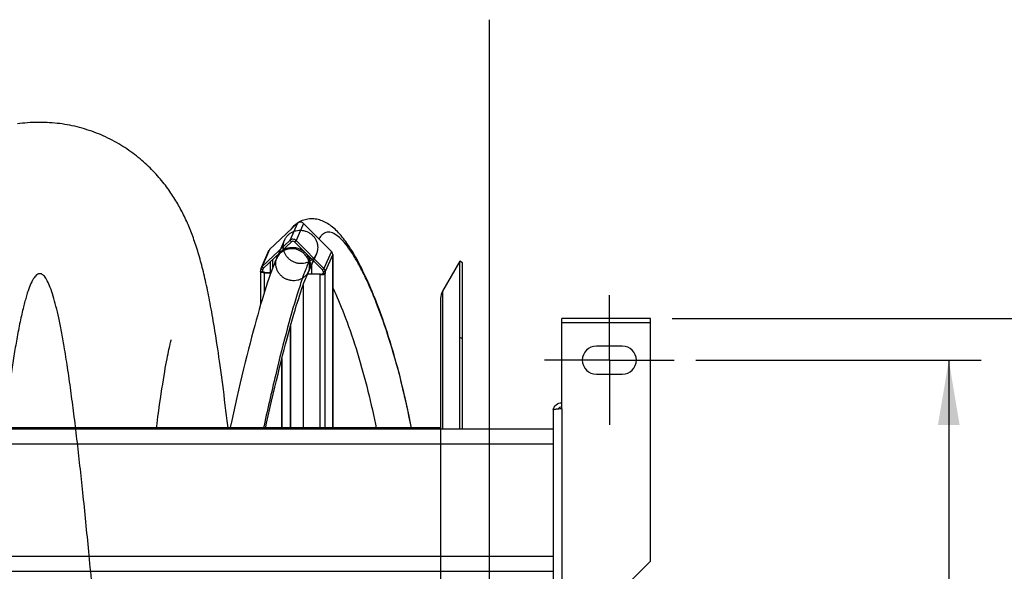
# Model space of a CAD drawing. Extents: x 0 to 594, y 0 to 420.
# Tile 7 of 14: x 372 to 417, y 164 to 190. Entities that reach past the tile are written whole.
import ezdxf

# ---------------------------------------------------------------- set-up
doc = ezdxf.new("R2010")
doc.units = 0
doc.header["$LTSCALE"] = 32.67
doc.linetypes.add('CENTER', pattern=[0.6, 0.375, -0.075, 0.075, -0.075])
doc.layers.get('0').update_dxf_attribs({"linetype": 'CONTINUOUS'})
for name, color, linetype in [('110528_DXF_CONTINUOUS_LINE', 7, 'CONTINUOUS'), ('110528_DXF_DIMENSION', 7, 'CONTINUOUS'), ('110536_DXF_AXIS', 7, 'CONTINUOUS'), ('110536_DXF_CONTINUOUS_LINE', 7, 'CONTINUOUS'), ('110591_DXF_CONTINUOUS_LINE', 7, 'CONTINUOUS'), ('110660_DXF_CONTINUOUS_LINE', 7, 'CONTINUOUS'), ('110801_DXF_CONTINUOUS_LINE', 7, 'CONTINUOUS'), ('AG_HOSE_125_DXF_CONTINUOUS', 7, 'CONTINUOUS'), ('ASE_65_125-10_DXF_DIMENSIO', 7, 'CONTINUOUS'), ('GUIDE_125_DXF_CONTINUOUS_L', 7, 'CONTINUOUS')]:
    doc.layers.add(name, color=color, linetype=linetype)
doc.styles.get("Standard").update_dxf_attribs({"font": 'txt', "width": 0.7})
doc.dimstyles.new('DIMSTYLE_1', dxfattribs={"dimtxt": 3.5, "dimasz": 3, "dimexe": 1.5, "dimexo": 1, "dimgap": 0.875, "dimtad": 1, "dimdec": 0, "dimlfac": 10, "dimtxsty": 'STANDARD', "dimblk": '_ARROW_FILLED', "dimblk1": '_ARROW_FILLED', "dimblk2": '_ARROW_FILLED', "dimcen": 0.09, "dimazin": 3, "dimtp": 0.8, "dimtm": 0.8, "dimtfac": 1, "dimtdec": 0, "dimtofl": 0, "dimtmove": 0, "dimatfit": 3, "dimtolj": 1})
doc.dimstyles.new('DIMSTYLE_2', dxfattribs={"dimtxt": 3.5, "dimasz": 3, "dimexe": 1.5, "dimexo": 1, "dimgap": 0.875, "dimtad": 1, "dimdec": 3, "dimlfac": 10, "dimtxsty": 'STANDARD', "dimblk": '_ARROW_FILLED', "dimblk1": '_ARROW_FILLED', "dimblk2": '_ARROW_FILLED', "dimcen": 0.09, "dimazin": 3, "dimtp": 0.8, "dimtm": 0.8, "dimtfac": 1, "dimtdec": 3, "dimtofl": 0, "dimtmove": 0, "dimatfit": 3, "dimtolj": 1})

# ---------------------------------------------------------------- blocks, each defined once
blk = doc.blocks.new('_ARROW_FILLED')
at = {"color": 0, "linetype": 'BYBLOCK'}
blk.add_solid([(0, 0), (-1, 0.167), (-1, -0.167)], dxfattribs=at)
blk = doc.blocks.new('*D1')
at = {"layer": 'ASE_65_125-10_DXF_DIMENSIO', "color": 2, "linetype": 'CONTINUOUS'}
for p, q in [((401.909, 175.903), (426.209, 175.903)), ((424.709, 175.903), (424.709, 148.477)), ((424.709, 121.05), (424.709, 148.477)), ((401.909, 121.05), (426.209, 121.05))]:
    blk.add_line(p, q, dxfattribs=at)
at = {"layer": 'ASE_65_125-10_DXF_DIMENSIO', "color": 2, "linetype": 'CONTINUOUS', "xscale": 3, "yscale": 3, "zscale": 3}
for p, rotation in [((424.709, 175.903), 90), ((424.709, 121.05), 270)]:
    blk.add_blockref('_ARROW_FILLED', p, dxfattribs=dict(at, rotation=rotation))
at = {"layer": 'ASE_65_125-10_DXF_DIMENSIO', "color": 2, "linetype": 'CONTINUOUS', "insert": (420.334, 148.477), "char_height": 3.5, "width": 12, "attachment_point": 2, "rotation": 90}
blk.add_mtext('549', dxfattribs=at)
blk = doc.blocks.new('*D2')
at = {"layer": 'ASE_65_125-10_DXF_DIMENSIO', "color": 2, "linetype": 'CONTINUOUS'}
for p, q in [((403.009, 173.977), (416.209, 173.977)), ((414.709, 173.977), (414.709, 148.477)), ((414.709, 122.977), (414.709, 148.477)), ((403.009, 122.977), (416.209, 122.977))]:
    blk.add_line(p, q, dxfattribs=at)
at = {"layer": 'ASE_65_125-10_DXF_DIMENSIO', "color": 2, "linetype": 'CONTINUOUS', "xscale": 3, "yscale": 3, "zscale": 3}
for p, rotation in [((414.709, 173.977), 90), ((414.709, 122.977), 270)]:
    blk.add_blockref('_ARROW_FILLED', p, dxfattribs=dict(at, rotation=rotation))
at = {"layer": 'ASE_65_125-10_DXF_DIMENSIO', "color": 2, "linetype": 'CONTINUOUS', "insert": (410.334, 148.477), "char_height": 3.5, "width": 10.875, "attachment_point": 2, "rotation": 90}
blk.add_mtext('510', dxfattribs=at)

msp = doc.modelspace()

# ---------------------------------------------------------------- linework, layer by layer
at = {"layer": '110528_DXF_CONTINUOUS_LINE', "color": 7, "linetype": 'CONTINUOUS'}
for p, q in [((392.09287, 178.55171), (391.29383, 177.16773)), ((392.09287, 170.79889), (392.09287, 178.55171)), ((392.22277, 178.47671), (392.09287, 178.55171)), ((391.20674, 176.84273), (391.20674, 170.79889))]:
    msp.add_line(p, q, dxfattribs=at)
at = {"layer": '110528_DXF_CONTINUOUS_LINE', "color": 3, "linetype": 'CONTINUOUS'}
msp.add_line((392.22277, 170.79889), (392.22277, 178.47671), dxfattribs=at)
at = {"layer": '110528_DXF_CONTINUOUS_LINE', "color": 9, "linetype": 'CONTINUOUS'}
for p, q in [((391.29383, 177.16773), (391.29383, 170.79889)), ((392.22277, 174.96513), (392.09287, 175.03136))]:
    msp.add_line(p, q, dxfattribs=at)
at = {"layer": '110528_DXF_CONTINUOUS_LINE', "color": 7, "linetype": 'CONTINUOUS'}
msp.add_arc((391.85674, 176.84273), 0.65, 150, 180, dxfattribs=at)
at = {"layer": '110528_DXF_DIMENSION', "color": 2, "linetype": 'CONTINUOUS'}
msp.add_line((393.45449, 189.72613), (393.45449, 107.22728), dxfattribs=at)
at = {"layer": '110536_DXF_AXIS', "color": 7, "linetype": 'CENTER'}
for q in [(399.009, 176.97672), (396.00899, 173.97671), (402.00901, 173.97671), (399.009, 170.9767)]:
    msp.add_line((399.009, 173.97671), q, dxfattribs=at)
at = {"layer": '110536_DXF_CONTINUOUS_LINE', "color": 3, "linetype": 'CONTINUOUS'}
for p, q in [((396.809, 171.72896), (396.809, 175.90337)), ((400.909, 175.90336), (396.809, 175.90336)), ((400.909, 164.68202), (400.909, 175.90337)), ((399.609, 174.62671), (398.409, 174.62671)), ((398.409, 173.32671), (399.609, 173.32671)), ((396.409, 171.66875), (396.409, 160.97671)), ((400.909, 164.68202), (397.909, 161.68202))]:
    msp.add_line(p, q, dxfattribs=at)
at = {"layer": '110536_DXF_CONTINUOUS_LINE', "color": 9, "linetype": 'CONTINUOUS'}
for p, q in [((400.909, 175.70336), (396.809, 175.70336)), ((396.809, 171.72896), (396.809, 161.48806))]:
    msp.add_line(p, q, dxfattribs=at)
at = {"layer": '110536_DXF_CONTINUOUS_LINE', "color": 3, "linetype": 'CONTINUOUS'}
for centre, radius, start, end in [((398.409, 173.97671), 0.65, 90, 270), ((399.609, 173.97671), 0.65, 270, 90), ((396.80044, 171.61137), 0.39145, 169.890846, 170.655354)]:
    msp.add_arc(centre, radius, start, end, dxfattribs=at)
for points, knots in [([(396.809, 171.72896), (396.75796, 171.72407), (396.68381, 171.71698), (396.5896, 171.70688), (396.52957, 171.6995), (396.48081, 171.69252), (396.44307, 171.68495), (396.42181, 171.67938), (396.409, 171.67234), (396.409, 171.66875)], [0, 0, 0, 0, 0.37771184, 0.54853637, 0.69852876, 0.82207755, 0.91471109, 0.97358369, 1, 1, 1, 1]), ([(396.41507, 171.68008), (396.43095, 171.76912), (396.53034, 171.94162), (396.71791, 172.00695), (396.809, 172.00695)], [0, 0, 0, 0, 0.49822857, 1, 1, 1, 1])]:
    msp.add_open_spline(points, degree=3, knots=knots, dxfattribs=at)
at = {"layer": '110536_DXF_CONTINUOUS_LINE', "color": 7, "linetype": 'CONTINUOUS'}
msp.add_open_spline([(396.809, 171.80918), (396.77482, 171.80918), (396.70543, 171.79131), (396.65418, 171.74112), (396.63675, 171.71191)], degree=3, knots=[0, 0, 0, 0, 0.50119096, 1, 1, 1, 1], dxfattribs=at)
at = {"layer": '110591_DXF_CONTINUOUS_LINE', "color": 7, "linetype": 'CONTINUOUS'}
for p, q in [((381.4721, 170.84171), (378.06485, 170.84171)), ((384.02084, 170.84171), (383.86344, 170.84171)), ((384.84513, 170.84171), (384.24872, 170.84171)), ((391.20674, 170.84171), (386.22197, 170.84171))]:
    msp.add_line(p, q, dxfattribs=at)
at = {"layer": '110660_DXF_CONTINUOUS_LINE', "color": 7, "linetype": 'CONTINUOUS'}
for p, q in [((383.2932, 179.09687), (384.58445, 180.3101)), ((384.86539, 180.30139), (386.15664, 179.00812)), ((382.94573, 178.30491), (384.23698, 179.51814)), ((384.51792, 179.50943), (385.80917, 178.21617)), ((383.25053, 179.03654), (382.90305, 178.24458)), ((386.21483, 178.86999), (386.21483, 178.78332)), ((386.22062, 178.79652), (386.21483, 178.78332)), ((386.22197, 178.79652), (386.22197, 170.79889)), ((382.88041, 178.06436), (382.88041, 176.54681)), ((382.88175, 178.07052), (382.88754, 178.08371)), ((382.88754, 178.08371), (382.88754, 178.17038)), ((382.88754, 178.08371), (382.98687, 178.08064)), ((385.86735, 178.07803), (385.86735, 177.99136)), ((383.05724, 178.01156), (383.34934, 178.00251)), ((385.04826, 177.97661), (385.03668, 177.95021)), ((385.63974, 177.93152), (385.04429, 177.94998)), ((385.86735, 177.99136), (385.76802, 177.99444)), ((385.86735, 177.99136), (385.86156, 177.97817)), ((384.84513, 177.43415), (384.84513, 170.79889)), ((384.25725, 175.54195), (384.25725, 170.86114)), ((383.85186, 174.00787), (383.85186, 170.79889)), ((384.25725, 170.86114), (384.24566, 170.83474))]:
    msp.add_line(p, q, dxfattribs=at)
at = {"layer": '110660_DXF_CONTINUOUS_LINE', "color": 9, "linetype": 'CONTINUOUS'}
for p, q in [((384.58445, 180.3101), (384.23698, 179.51814)), ((384.86539, 180.30139), (384.51792, 179.50943)), ((383.99234, 179.53649), (383.64486, 178.74453)), ((384.30721, 179.4478), (384.23698, 179.51814)), ((384.44768, 179.44344), (384.51792, 179.50943)), ((383.2932, 179.09687), (382.94573, 178.30491)), ((386.15664, 179.00812), (385.80917, 178.21617)), ((383.34014, 178.02955), (383.34014, 178.53916)), ((383.45105, 178.27575), (383.45105, 178.64336)), ((385.45751, 178.89363), (385.11003, 178.10168)), ((386.21483, 178.86999), (385.86735, 178.07803)), ((386.22062, 178.79652), (386.21483, 178.7967)), ((386.22062, 170.79889), (386.22062, 178.79652)), ((382.88175, 178.07052), (382.98108, 178.06744)), ((382.98687, 178.1673), (382.88754, 178.17038)), ((383.01596, 178.23457), (382.94573, 178.30491)), ((382.98108, 178.06436), (382.98108, 178.06744)), ((383.01632, 178.23441), (382.98687, 178.1673)), ((385.73893, 178.15018), (385.80917, 178.21617)), ((385.76802, 178.08111), (385.86735, 178.07803)), ((383.05724, 178.01156), (383.06882, 178.03796)), ((383.05724, 177.12989), (383.05724, 178.01156)), ((385.63974, 177.93152), (385.65132, 177.95792)), ((385.63974, 170.79889), (385.63974, 177.93152)), ((385.86156, 177.97817), (385.76223, 177.98124)), ((385.86156, 170.79889), (385.86156, 177.97817))]:
    msp.add_line(p, q, dxfattribs=at)
at = {"layer": '110660_DXF_CONTINUOUS_LINE', "color": 3, "linetype": 'CONTINUOUS'}
for p, q in [((383.01596, 178.23457), (384.30721, 179.4478)), ((384.44768, 179.44344), (385.73893, 178.15018)), ((382.98108, 178.06744), (382.98687, 178.08064)), ((382.98687, 178.08064), (382.98687, 178.1673)), ((385.23893, 178.39546), (385.23893, 177.9707)), ((385.76802, 178.08111), (385.76802, 177.99444)), ((383.06882, 178.03796), (383.35893, 178.02897)), ((385.65132, 177.95792), (385.05555, 177.97639)), ((385.76802, 177.99444), (385.76223, 177.98124)), ((384.24566, 175.50052), (384.24566, 170.83474)), ((383.86344, 174.05375), (383.86344, 170.79889)), ((384.24566, 170.83474), (383.86344, 170.84659))]:
    msp.add_line(p, q, dxfattribs=at)
at = {"layer": '110660_DXF_CONTINUOUS_LINE', "color": 7, "linetype": 'CONTINUOUS'}
for points, knots in [([(384.86539, 180.30139), (384.82934, 180.3375), (384.72699, 180.38347), (384.62085, 180.34429), (384.58445, 180.3101)], [0, 0, 0, 0, 0.50535915, 1, 1, 1, 1]), ([(384.51792, 179.50943), (384.48187, 179.54554), (384.37951, 179.59151), (384.27337, 179.55234), (384.23698, 179.51814)], [0, 0, 0, 0, 0.50535915, 1, 1, 1, 1]), ([(386.21483, 178.86999), (386.21483, 178.90773), (386.19826, 178.95988), (386.16579, 178.99896), (386.15664, 179.00812)], [0, 0, 0, 0, 0.74459397, 1, 1, 1, 1]), ([(383.05724, 178.01156), (383.01479, 178.01288), (382.95746, 178.01964), (382.89826, 178.03904), (382.88041, 178.05669), (382.88041, 178.06436)], [0, 0, 0, 0, 0.66574728, 0.87983812, 1, 1, 1, 1]), ([(385.86735, 178.07803), (385.86735, 178.11577), (385.85078, 178.16793), (385.81831, 178.20701), (385.80917, 178.21617)], [0, 0, 0, 0, 0.74459397, 1, 1, 1, 1]), ([(385.63974, 177.93152), (385.66567, 177.93072), (385.7149, 177.93165), (385.78209, 177.94023), (385.83048, 177.95328), (385.8574, 177.96868), (385.86156, 177.97817)], [0, 0, 0, 0, 0.33543761, 0.63765903, 0.86607477, 1, 1, 1, 1])]:
    msp.add_open_spline(points, degree=3, knots=knots, dxfattribs=at)
at = {"layer": '110660_DXF_CONTINUOUS_LINE', "color": 9, "linetype": 'CONTINUOUS'}
for points in [[(383.93031, 179.23969), (383.93031, 179.28699), (383.93933, 179.38174), (383.97972, 179.5183), (384.04559, 179.64464), (384.13459, 179.75616), (384.2438, 179.84929), (384.36921, 179.92064), (384.50684, 179.96801), (384.65161, 179.98969), (384.79904, 179.98504), (384.94369, 179.95428), (385.0811, 179.89834), (385.20624, 179.8193), (385.31522, 179.7196), (385.40406, 179.60283), (385.4699, 179.47268), (385.51037, 179.33382), (385.51954, 179.23802), (385.51954, 179.19043)], [(383.58283, 178.44773), (383.58283, 178.49504), (383.59185, 178.58979), (383.63224, 178.72635), (383.69812, 178.85269), (383.78711, 178.96421), (383.89632, 179.05734), (384.02173, 179.12868), (384.15937, 179.17605), (384.30414, 179.19773), (384.45156, 179.19309), (384.59621, 179.16232), (384.73362, 179.10639), (384.85877, 179.02735), (384.96774, 178.92765), (385.05658, 178.81088), (385.12242, 178.68073), (385.16289, 178.54187), (385.17206, 178.44606), (385.17206, 178.39848)], [(385.51954, 179.19043), (385.51954, 179.14313), (385.51052, 179.04838), (385.47013, 178.91182), (385.40426, 178.78548), (385.31526, 178.67396), (385.20605, 178.58083), (385.08064, 178.50948), (384.94301, 178.46211), (384.79824, 178.44043), (384.65081, 178.44508), (384.50616, 178.47584), (384.36875, 178.53178), (384.2436, 178.61082), (384.13463, 178.71052), (384.04579, 178.82729), (383.97995, 178.95744), (383.93948, 179.0963), (383.93031, 179.19211), (383.93031, 179.23969)], [(385.17206, 178.39848), (385.17206, 178.35118), (385.16305, 178.25642), (385.12266, 178.11986), (385.05678, 177.99352), (384.96778, 177.882), (384.85857, 177.78888), (384.73316, 177.71753), (384.59553, 177.67016), (384.45076, 177.64848), (384.30333, 177.65312), (384.15869, 177.68389), (384.02127, 177.73982), (383.89613, 177.81886), (383.78716, 177.91857), (383.69832, 178.03533), (383.63248, 178.16548), (383.592, 178.30434), (383.58283, 178.40015), (383.58283, 178.44773)]]:
    msp.add_open_spline(points, degree=3, knots=[0, 0, 0, 0, 0.05776456, 0.11539329, 0.17287281, 0.23066891, 0.28855221, 0.34709335, 0.4058245, 0.46530381, 0.52486367, 0.58499347, 0.6449353, 0.7050998, 0.76479093, 0.82434956, 0.88329448, 0.94189576, 1, 1, 1, 1], dxfattribs=at)
at = {"layer": '110660_DXF_CONTINUOUS_LINE', "color": 3, "linetype": 'CONTINUOUS'}
for points, knots in [([(384.44768, 179.44344), (384.42966, 179.4615), (384.37848, 179.48448), (384.32541, 179.4649), (384.30721, 179.4478)], [0, 0, 0, 0, 0.50535915, 1, 1, 1, 1]), ([(382.98041, 178.06436), (382.98041, 178.06488), (382.98053, 178.06593), (382.98086, 178.06694), (382.98108, 178.06744)], [0, 0, 0, 0, 0.48994742, 1, 1, 1, 1]), ([(383.06882, 178.03796), (383.0476, 178.03862), (383.01893, 178.042), (382.98933, 178.0517), (382.98041, 178.06053), (382.98041, 178.06436)], [0, 0, 0, 0, 0.66574728, 0.87983812, 1, 1, 1, 1]), ([(385.65132, 177.95792), (385.67592, 177.95716), (385.71025, 177.95903), (385.7467, 177.9688), (385.76015, 177.9765), (385.76223, 177.98124)], [0, 0, 0, 0, 0.63728579, 0.86593681, 1, 1, 1, 1])]:
    msp.add_open_spline(points, degree=3, knots=knots, dxfattribs=at)
at = {"layer": '110660_DXF_CONTINUOUS_LINE', "color": 7, "linetype": 'CONTINUOUS'}
for points in [[(383.2932, 179.09687), (383.27525, 179.08), (383.26042, 179.05909), (383.25053, 179.03654)], [(386.21502, 178.81657), (386.21871, 178.81294), (386.22196, 178.80785), (386.22196, 178.80267)], [(386.22196, 178.80267), (386.22196, 178.80057), (386.22146, 178.79844), (386.22062, 178.79652)], [(382.88041, 178.06436), (382.88041, 178.06646), (382.88091, 178.06859), (382.88175, 178.07052)], [(382.90305, 178.24458), (382.8929, 178.22144), (382.88754, 178.19565), (382.88754, 178.17038)], [(382.94573, 178.30491), (382.92778, 178.28805), (382.91295, 178.26714), (382.90305, 178.24458)]]:
    msp.add_open_spline(points, degree=3, dxfattribs=at)
at = {"layer": '110660_DXF_CONTINUOUS_LINE', "color": 3, "linetype": 'CONTINUOUS'}
for points in [[(382.99462, 178.2044), (382.98955, 178.19283), (382.98687, 178.17994), (382.98687, 178.1673)], [(383.01596, 178.23457), (383.00699, 178.22614), (382.99957, 178.21568), (382.99462, 178.2044)], [(385.76802, 178.08111), (385.76802, 178.10609), (385.75658, 178.1325), (385.73893, 178.15018)]]:
    msp.add_open_spline(points, degree=3, dxfattribs=at)
at = {"layer": '110801_DXF_CONTINUOUS_LINE', "color": 7, "linetype": 'CONTINUOUS'}
for p, q in [((324.209, 170.79889), (396.409, 170.79889)), ((324.209, 164.20856), (396.409, 164.20856))]:
    msp.add_line(p, q, dxfattribs=at)
at = {"layer": '110801_DXF_CONTINUOUS_LINE', "color": 9, "linetype": 'CONTINUOUS'}
for p, q in [((324.209, 170.09901), (396.409, 170.09901)), ((324.209, 164.90868), (396.409, 164.90868))]:
    msp.add_line(p, q, dxfattribs=at)
at = {"layer": 'AG_HOSE_125_DXF_CONTINUOUS', "color": 7, "linetype": 'CONTINUOUS'}
for p, q in [((378.74513, 174.90543), (378.74911, 174.91907)), ((378.62039, 174.38058), (378.64073, 174.47551)), ((378.64073, 174.47551), (378.65964, 174.56092)), ((378.65964, 174.56092), (378.67705, 174.63697)), ((378.70015, 174.73378), (378.71343, 174.78704)), ((378.52607, 173.9028), (378.55147, 174.03724)), ((378.55147, 174.03724), (378.5757, 174.16157)), ((378.5757, 174.16157), (378.59869, 174.27598)), ((378.59869, 174.27598), (378.62039, 174.38058)), ((378.4431, 173.4364), (378.47186, 173.60272)), ((378.47186, 173.60272), (378.49953, 173.75807)), ((378.49953, 173.75807), (378.52607, 173.9028)), ((378.35015, 172.86712), (378.38225, 173.06909)), ((378.38225, 173.06909), (378.41323, 173.25869)), ((378.41323, 173.25869), (378.4431, 173.4364)), ((378.28249, 172.42343), (378.31692, 172.6522)), ((378.31692, 172.6522), (378.35015, 172.86712)), ((378.20987, 171.92123), (378.24683, 172.18008)), ((378.24683, 172.18008), (378.28249, 172.42343)), ((378.17156, 171.6458), (378.20987, 171.92123)), ((378.09077, 171.04206), (378.13186, 171.353)), ((378.13186, 171.353), (378.17156, 171.6458)), ((378.05936, 170.79889), (378.09077, 171.04206)), ((381.37288, 170.84171), (381.33525, 171.16419))]:
    msp.add_line(p, q, dxfattribs=at)
at = {"layer": 'AG_HOSE_125_DXF_CONTINUOUS', "color": 9, "linetype": 'CONTINUOUS'}
for q in [(329.20674, 170.84171), (391.20674, 127.87054)]:
    msp.add_line((391.20674, 170.84171), q, dxfattribs=at)
at = {"layer": 'AG_HOSE_125_DXF_CONTINUOUS', "color": 7, "linetype": 'CONTINUOUS'}
for points in [[(372.66751, 184.97663), (372.56677, 184.97592), (372.44959, 184.97332), (372.33247, 184.96881), (372.21544, 184.96239), (372.09855, 184.95406), (371.98183, 184.94383), (371.86531, 184.9317), (371.74903, 184.91768), (371.63303, 184.90176)], [(381.33525, 171.16419), (381.30604, 171.41055), (381.27665, 171.655), (381.24709, 171.89752), (381.21728, 172.13865), (381.18728, 172.37772), (381.1573, 172.61305), (381.1273, 172.8449), (381.09731, 173.07303), (381.06762, 173.29517), (381.03829, 173.51113), (381.00927, 173.72133), (380.98074, 173.92461), (380.95279, 174.12051), (380.92532, 174.30985), (380.89826, 174.49339), (380.87159, 174.67122), (380.84532, 174.84355), (380.81931, 175.01127), (380.79356, 175.17452), (380.76808, 175.33336), (380.74276, 175.48849), (380.71758, 175.64014), (380.69255, 175.78823), (380.66767, 175.93292), (380.64291, 176.07432), (380.61829, 176.21248), (380.59378, 176.34752), (380.56938, 176.47951), (380.54509, 176.60854), (380.52089, 176.73471), (380.49678, 176.85808), (380.47275, 176.97874), (380.44876, 177.09691), (380.42483, 177.21259), (380.40093, 177.32591), (380.377, 177.43721), (380.35302, 177.54657), (380.32899, 177.65403), (380.30483, 177.7599), (380.28054, 177.86423), (380.2561, 177.96707), (380.23144, 178.06867), (380.20654, 178.16915), (380.1814, 178.26847), (380.156, 178.36669), (380.13031, 178.46388), (380.10433, 178.56006), (380.07805, 178.65516), (380.05146, 178.74928), (380.02453, 178.84243), (379.99733, 178.93442), (379.96981, 179.02533), (379.94197, 179.11521), (379.91388, 179.20382), (379.88551, 179.29124), (379.85686, 179.37751), (379.82802, 179.46236), (379.799, 179.54577), (379.76977, 179.62788), (379.74035, 179.70865), (379.71079, 179.78801), (379.68101, 179.86615), (379.65089, 179.94344), (379.62042, 180.01987), (379.58959, 180.09552), (379.5582, 180.17085), (379.52621, 180.2459), (379.49363, 180.32066), (379.46031, 180.3954), (379.42619, 180.47026), (379.39128, 180.54512), (379.35563, 180.61982), (379.31923, 180.69442), (379.28204, 180.76888), (379.24415, 180.84303), (379.20556, 180.91686), (379.16623, 180.99039), (379.12626, 181.06345), (379.08567, 181.13596), (379.04442, 181.20802), (379.00241, 181.27975), (378.95966, 181.35112), (378.91614, 181.42216), (378.87166, 181.49315), (378.82622, 181.56405), (378.77978, 181.63489), (378.73211, 181.70595), (378.68318, 181.77723), (378.63298, 181.8487), (378.58129, 181.92058), (378.52801, 181.99294), (378.47317, 182.06565), (378.4168, 182.1386), (378.35883, 182.2118), (378.29925, 182.28519), (378.23815, 182.35859), (378.17548, 182.43198), (378.11124, 182.50532), (378.04552, 182.57843), (377.97833, 182.65127), (377.90962, 182.7238), (377.83946, 182.79593), (377.76788, 182.86758), (377.69482, 182.93875), (377.62023, 183.00945), (377.54409, 183.07965), (377.46639, 183.14932), (377.3871, 183.21842), (377.30616, 183.28695), (377.22361, 183.35484), (377.13951, 183.42197), (377.05386, 183.48832), (376.96666, 183.55384), (376.878, 183.6184), (376.7879, 183.68198), (376.69634, 183.74454), (376.60342, 183.80598), (376.50915, 183.86627), (376.41353, 183.92537), (376.31665, 183.9832), (376.21853, 184.03972), (376.11917, 184.09492), (376.01866, 184.14871), (375.917, 184.20108), (375.81423, 184.25199), (375.7104, 184.30138), (375.60555, 184.34924), (375.49969, 184.39553), (375.39291, 184.44021), (375.28522, 184.48326), (375.17665, 184.52464), (375.06728, 184.56433), (374.95714, 184.6023), (374.84625, 184.63853), (374.73469, 184.67299), (374.62249, 184.70567), (374.50968, 184.73655), (374.39631, 184.76562), (374.2824, 184.79285), (374.16799, 184.81825), (374.05313, 184.84179), (373.93785, 184.86346), (373.82217, 184.88326), (373.70615, 184.90117), (373.58982, 184.9172), (373.47321, 184.93132), (373.35637, 184.94354), (373.23933, 184.95384), (373.12211, 184.96224), (373.00478, 184.96871), (372.88736, 184.97327), (372.76989, 184.9759), (372.66751, 184.97663)], [(378.71343, 174.78704), (378.72491, 174.83149), (378.72994, 174.85046), (378.73449, 174.86732), (378.73854, 174.88208), (378.74209, 174.89476), (378.74513, 174.90543)], [(378.67705, 174.63697), (378.69286, 174.70377), (378.70015, 174.73378)]]:
    msp.add_lwpolyline(points, dxfattribs=at)
at = {"layer": 'AG_HOSE_125_DXF_CONTINUOUS', "color": 9, "linetype": 'CONTINUOUS'}
msp.add_open_spline([(378.00674, 129.05564), (377.83905, 130.65224), (377.50016, 134.1966), (377.01936, 139.8277), (376.51248, 146.16026), (376.00652, 152.59972), (375.56806, 158.00442), (375.21423, 162.09696), (374.94333, 165.0469), (374.67271, 167.76952), (374.43966, 169.89278), (374.24876, 171.46477), (374.10382, 172.5714), (373.9553, 173.60937), (373.81027, 174.52069), (373.67414, 175.28304), (373.54899, 175.9067), (373.42413, 176.45032), (373.29715, 176.92201), (373.16774, 177.31566), (373.04998, 177.592), (372.95231, 177.76068), (372.88442, 177.85302), (372.81603, 177.92096), (372.74608, 177.96438), (372.67353, 177.98117), (372.6007, 177.96901), (372.53036, 177.92985), (372.4618, 177.86609), (372.39385, 177.77801), (372.296, 177.61525), (372.20675, 177.41126), (372.11942, 177.17096), (372.04876, 176.94962), (371.978, 176.70194), (371.90496, 176.41941), (371.82997, 176.10072), (371.7236, 175.60711), (371.60121, 174.9637), (371.46453, 174.15332), (371.32989, 173.27193), (371.19164, 172.2806), (371.05011, 171.17825), (370.90851, 169.99159), (370.7052, 168.17372), (370.45734, 165.73915), (370.16036, 162.55099), (369.86254, 159.1248), (369.54846, 155.32473), (369.16879, 150.57623), (368.71694, 144.82904), (368.28017, 139.41321), (367.9114, 135.12834), (367.63726, 132.12498), (367.35349, 129.25113), (367.10824, 127.01584), (366.91077, 125.40309), (366.77685, 124.38396), (366.63956, 123.42128), (366.49836, 122.5229), (366.35736, 121.72084), (366.21364, 121.00267), (366.0669, 120.37696), (365.93631, 119.92082), (365.83146, 119.6238), (365.76089, 119.4505), (365.69042, 119.30389), (365.61852, 119.18149), (365.54465, 119.08452), (365.46721, 119.01483), (365.38643, 118.97654), (365.30251, 118.97464), (365.22128, 119.00962), (365.14365, 119.07635), (365.06718, 119.17365), (364.98827, 119.30651), (364.90742, 119.47754), (364.82482, 119.68857), (364.74207, 119.93616), (364.64006, 120.28575), (364.52299, 120.75577), (364.38869, 121.38332), (364.2508, 122.12193), (364.10967, 122.97401), (363.96838, 123.92075), (363.8225, 124.99119), (363.67274, 126.18624), (363.47059, 127.92635), (363.21765, 130.32673), (362.92009, 133.44327), (362.60611, 136.99586), (362.30106, 140.6542), (361.99533, 144.4508), (361.69755, 148.21515), (361.38386, 152.18504), (361.0703, 156.08758), (360.79983, 159.33211), (360.58394, 161.81251), (360.41761, 163.65561), (360.25133, 165.42105), (360.0809, 167.14237), (359.9061, 168.80473), (359.706, 170.57338), (359.48464, 172.34435), (359.26682, 173.85242), (359.08506, 174.93204), (358.94954, 175.6474), (358.81437, 176.26971), (358.67976, 176.79699), (358.54564, 177.22749), (358.42797, 177.52328), (358.33069, 177.70807), (358.26289, 177.81208), (358.19482, 177.89165), (358.12511, 177.94743), (358.05178, 177.97777), (357.97525, 177.97778), (357.90076, 177.94701), (357.82635, 177.88685), (357.75124, 177.79563), (357.67505, 177.67185), (357.59881, 177.51688), (357.49977, 177.27505), (357.3842, 176.9239), (357.25031, 176.42751), (357.1128, 175.82072), (356.97204, 175.1005), (356.83102, 174.28152), (356.68525, 173.33747), (356.53559, 172.26661), (356.38678, 171.10235), (356.24165, 169.87854), (356.03841, 168.05115), (355.78168, 165.51809), (355.46781, 162.12355), (355.17086, 158.67279), (354.88056, 155.14535), (354.60528, 151.70711), (354.31517, 148.03527), (354.02524, 144.37091), (353.72754, 140.67613), (353.43068, 137.11448), (353.11836, 133.56669), (352.85405, 130.78964), (352.64209, 128.74118), (352.49682, 127.41209), (352.34781, 126.13338), (352.1946, 124.91492), (352.04151, 123.79914), (351.88511, 122.76757), (351.72509, 121.83139), (351.5639, 121.01783), (351.40697, 120.35342), (351.27322, 119.89052), (351.1609, 119.57872), (351.07836, 119.386), (350.99598, 119.22989), (350.91347, 119.1101), (350.83003, 119.02613), (350.74264, 118.97823), (350.65049, 118.97312), (350.55853, 119.01381), (350.46931, 119.09745), (350.38007, 119.22395), (350.291, 119.39289), (350.21182, 119.5807), (350.13988, 119.77958), (350.04845, 120.06406), (349.93152, 120.49318), (349.79398, 121.09416), (349.65326, 121.80861), (349.51225, 122.62196), (349.36649, 123.56042), (349.21683, 124.62577), (349.01379, 126.20752), (348.76013, 128.42741), (348.46284, 131.35137), (348.14901, 134.73859), (347.84434, 138.27356), (347.53885, 141.98826), (347.24099, 145.71647), (346.92716, 149.69312), (346.61352, 153.64704), (346.29153, 157.60679), (345.97074, 161.38384), (345.63355, 165.08976), (345.35006, 167.91561), (345.12625, 169.92367), (344.98112, 171.14439), (344.83232, 172.30531), (344.6793, 173.39668), (344.52647, 174.37949), (344.37058, 175.26883), (344.21132, 176.05395), (344.07009, 176.63411), (343.95703, 177.01932), (343.88054, 177.24904), (343.80417, 177.4476), (343.7263, 177.61838), (343.64663, 177.75972), (343.56396, 177.86965), (343.47991, 177.94404), (343.39085, 177.9812), (343.29876, 177.97367), (343.2117, 177.92373), (343.12834, 177.83792), (343.04279, 177.71173), (342.95539, 177.54177), (342.86612, 177.32578), (342.77663, 177.06689), (342.66092, 176.67749), (342.52551, 176.12953), (342.36825, 175.37279), (342.20675, 174.46702), (342.04141, 173.40978), (341.87582, 172.22509), (341.70478, 170.87783), (341.52918, 169.36858), (341.35444, 167.74639), (341.18406, 166.06091), (340.9472, 163.59033), (340.64797, 160.23048), (340.28062, 155.82445), (340.03572, 152.76148), (339.90674, 151.13678)], degree=3, knots=[0, 0, 0, 0, 0.01524652, 0.03381335, 0.05367346, 0.07557974, 0.09515813, 0.10517088, 0.1145919, 0.12329169, 0.13115509, 0.13487716, 0.13833055, 0.14175449, 0.14483494, 0.14709385, 0.1491087, 0.15087535, 0.15239039, 0.15374604, 0.15480902, 0.15523496, 0.15559468, 0.15589447, 0.15614551, 0.1563669, 0.15658591, 0.15683042, 0.15712088, 0.15746961, 0.15788364, 0.15892178, 0.15957701, 0.16031223, 0.16112763, 0.16202316, 0.16308341, 0.16423665, 0.16681842, 0.16930267, 0.17204124, 0.1752859, 0.17880831, 0.18259613, 0.18663561, 0.1961803, 0.20583647, 0.21704479, 0.22884173, 0.24204918, 0.26228563, 0.28359194, 0.29365065, 0.30312983, 0.31223357, 0.32107632, 0.32448515, 0.32766433, 0.33083809, 0.33372015, 0.33630066, 0.33857162, 0.34067503, 0.34240312, 0.34307404, 0.34366566, 0.34417936, 0.34461753, 0.34501188, 0.34533268, 0.34559889, 0.34584276, 0.34610512, 0.34641958, 0.3468062, 0.34727569, 0.34788441, 0.34860081, 0.34942669, 0.35036286, 0.35205879, 0.35402553, 0.35645697, 0.35919392, 0.36222763, 0.36554755, 0.36945375, 0.37366574, 0.38218449, 0.39237608, 0.40339816, 0.41605509, 0.42724026, 0.43957153, 0.45191726, 0.46506028, 0.47675379, 0.48283762, 0.48870599, 0.49432896, 0.49967837, 0.50513339, 0.51020353, 0.51658236, 0.52208277, 0.52467277, 0.52697942, 0.52899682, 0.53071988, 0.53214576, 0.53327751, 0.53373636, 0.53412706, 0.53445441, 0.53472687, 0.53496815, 0.53519321, 0.53543442, 0.53571856, 0.53609406, 0.53655125, 0.53709628, 0.53773256, 0.53903167, 0.54060383, 0.54261406, 0.54493913, 0.54757262, 0.55050594, 0.55401071, 0.55784129, 0.56165281, 0.56571468, 0.57530302, 0.5858323, 0.59809026, 0.60819615, 0.61944603, 0.63084803, 0.64317672, 0.6543556, 0.66605145, 0.67711927, 0.68817954, 0.69254408, 0.69667753, 0.70087713, 0.70477023, 0.70834028, 0.71157282, 0.71467864, 0.71735962, 0.719448, 0.72116088, 0.72193193, 0.72259419, 0.72315042, 0.72360584, 0.72397084, 0.72426639, 0.72453085, 0.7248156, 0.72519561, 0.72567911, 0.7262803, 0.72700608, 0.72761318, 0.72828836, 0.72984344, 0.73183532, 0.73414235, 0.73675825, 0.73967451, 0.74316149, 0.74697508, 0.75481946, 0.76438038, 0.77488686, 0.78712581, 0.79807662, 0.81028487, 0.82264576, 0.83596077, 0.84795362, 0.86037604, 0.87196071, 0.88329434, 0.88734732, 0.8911494, 0.89496922, 0.89846272, 0.90161533, 0.90441481, 0.90703682, 0.90922263, 0.91008274, 0.91084884, 0.91152155, 0.91210214, 0.91263013, 0.91305952, 0.91340298, 0.91368547, 0.91395033, 0.91424878, 0.91461812, 0.91507856, 0.91569182, 0.91643015, 0.91729649, 0.91829215, 0.92028724, 0.92265477, 0.92563161, 0.92902411, 0.93281697, 0.93699167, 0.94192169, 0.94724694, 0.95248672, 0.95801038, 0.97081783, 0.98452153, 1, 1, 1, 1], dxfattribs=at)
at = {"layer": 'GUIDE_125_DXF_CONTINUOUS_L', "color": 7, "linetype": 'CONTINUOUS'}
for p, q in [((384.62533, 180.33998), (384.56757, 180.30272)), ((383.70528, 178.88223), (383.6159, 178.67854)), ((385.08108, 178.03568), (385.31681, 178.57296))]:
    msp.add_line(p, q, dxfattribs=at)
at = {"layer": 'GUIDE_125_DXF_CONTINUOUS_L', "color": 9, "linetype": 'CONTINUOUS'}
msp.add_line((385.18691, 178.70306), (385.11457, 178.53819), dxfattribs=at)
at = {"layer": 'GUIDE_125_DXF_CONTINUOUS_L', "color": 7, "linetype": 'CONTINUOUS'}
for points in [[(389.85285, 170.84171), (389.80957, 171.06595), (389.76197, 171.30477), (389.7129, 171.54331), (389.66241, 171.78135), (389.61049, 172.01892), (389.55708, 172.25616), (389.50223, 172.49287), (389.44592, 172.72902), (389.38805, 172.96498), (389.32864, 173.2006), (389.2677, 173.43576), (389.20511, 173.67073), (389.14078, 173.90578), (389.07483, 174.1403), (389.00749, 174.37336), (388.93864, 174.60536), (388.86845, 174.83558), (388.7977, 175.06156), (388.72643, 175.28325), (388.65469, 175.50061), (388.58331, 175.71138), (388.51244, 175.91534), (388.44206, 176.11289), (388.37268, 176.30285), (388.30459, 176.48478), (388.23763, 176.65948), (388.17162, 176.82767), (388.10663, 176.98941), (388.04268, 177.14493), (387.9795, 177.29508), (387.9171, 177.43999), (387.85553, 177.57974), (387.7945, 177.71509), (387.734, 177.84618), (387.67409, 177.973), (387.61461, 178.09598), (387.55552, 178.21524), (387.49689, 178.33073), (387.43864, 178.44266), (387.38079, 178.55105), (387.32334, 178.65595), (387.26623, 178.75753), (387.20945, 178.85582), (387.15301, 178.95085), (387.09682, 179.04281), (387.04087, 179.13173), (386.98515, 179.21762), (386.9296, 179.3006), (386.87419, 179.38072), (386.81892, 179.45798), (386.76375, 179.53241), (386.70867, 179.60404), (386.65365, 179.6729), (386.59861, 179.73906), (386.54351, 179.80254), (386.48833, 179.86336), (386.43293, 179.9216), (386.37725, 179.9773), (386.32125, 180.03045), (386.2648, 180.0811), (386.2077, 180.12935), (386.15, 180.17508), (386.09188, 180.21806), (386.03332, 180.25828), (385.9742, 180.29577), (385.91458, 180.33044), (385.85452, 180.36222), (385.79385, 180.39115), (385.73231, 180.41728), (385.66986, 180.44055), (385.60652, 180.46083), (385.54215, 180.47806), (385.47669, 180.49211), (385.4103, 180.50281), (385.34324, 180.51), (385.27554, 180.51354), (385.2074, 180.51332), (385.13936, 180.50924), (385.0716, 180.50129), (385.00425, 180.48941), (384.93782, 180.4737), (384.87257, 180.45422), (384.80853, 180.43103), (384.74589, 180.4042), (384.6848, 180.37382), (384.62533, 180.33998)], [(384.56757, 180.30272), (384.51157, 180.2621), (384.4574, 180.2182), (384.40515, 180.17107), (384.3548, 180.12074), (384.30639, 180.06724), (384.25995, 180.01058), (384.24664, 179.9927)], [(383.61591, 178.67856), (383.56014, 178.5483), (383.50195, 178.40587), (383.44319, 178.25565), (383.38387, 178.09784), (383.32393, 177.93234), (383.26317, 177.75877), (383.20159, 177.57713), (383.13919, 177.38752), (383.07591, 177.18977), (383.01174, 176.9839), (382.94669, 176.76999), (382.88073, 176.54791), (382.81386, 176.31771), (382.74609, 176.07945), (382.6774, 175.83299), (382.60778, 175.57838), (382.53727, 175.31567), (382.46584, 175.04474), (382.39349, 174.76562), (382.32026, 174.47838), (382.24613, 174.18292), (382.17109, 173.87917), (382.0952, 173.5673), (382.01856, 173.2477), (381.94116, 172.92034), (381.86307, 172.58541), (381.78443, 172.24356), (381.70528, 171.89491), (381.62565, 171.5396), (381.54569, 171.17834), (381.46277, 170.79889)], [(383.10058, 170.79889), (383.15702, 171.05508), (383.23443, 171.40212), (383.31127, 171.74235), (383.38752, 172.07567), (383.46314, 172.40197), (383.53797, 172.72056), (383.61198, 173.03137), (383.68514, 173.33435), (383.7573, 173.62894), (383.82843, 173.91505), (383.89852, 174.19273), (383.96747, 174.46165), (384.03527, 174.72184), (384.10189, 174.97331), (384.16726, 175.21579), (384.23135, 175.44934), (384.29416, 175.674), (384.35559, 175.88953), (384.41564, 176.09606), (384.47428, 176.29364), (384.5314, 176.48197), (384.58701, 176.66124), (384.64109, 176.83153), (384.69347, 176.99249), (384.74417, 177.14436), (384.79319, 177.2873), (384.84035, 177.42101), (384.88567, 177.54577), (384.92915, 177.66183), (384.9706, 177.76893), (385.00996, 177.86724), (385.0473, 177.95723), (385.08107, 178.03567)], [(386.22197, 177.30068), (386.22951, 177.28512), (386.29012, 177.15667), (386.35184, 177.02239), (386.41465, 176.88211), (386.47848, 176.73579), (386.54322, 176.58348), (386.60884, 176.42508), (386.67528, 176.26051), (386.74244, 176.08981), (386.81032, 175.91278), (386.87881, 175.72948), (386.94766, 175.54035), (387.01692, 175.34504), (387.08643, 175.14384), (387.15556, 174.93834), (387.2243, 174.72853), (387.29256, 174.51457), (387.35969, 174.29846), (387.42561, 174.08051), (387.49033, 173.86075), (387.55339, 173.64085), (387.61459, 173.4217), (387.67409, 173.20286), (387.73203, 172.9841), (387.78833, 172.76575), (387.84304, 172.54783), (387.89638, 172.3296), (387.94833, 172.11116), (387.99889, 171.89268), (388.04824, 171.67336), (388.09641, 171.45309), (388.14335, 171.23217), (388.18907, 171.0105), (388.22283, 170.84171)]]:
    msp.add_lwpolyline(points, dxfattribs=at)
at = {"layer": 'GUIDE_125_DXF_CONTINUOUS_L', "color": 9, "linetype": 'CONTINUOUS'}
for points, knots in [([(389.85176, 170.84185), (389.70949, 171.58713), (389.40318, 172.9769), (388.86125, 174.89864), (388.37079, 176.30773), (387.96797, 177.28734), (387.67784, 177.91813), (387.38922, 178.47302), (387.10405, 178.94802), (386.82494, 179.33798), (386.55308, 179.63591), (386.29074, 179.83629), (386.05871, 179.91022), (385.89032, 179.88431), (385.77396, 179.82413), (385.66728, 179.72205), (385.60898, 179.63453), (385.58097, 179.58502)], [0, 0, 0, 0, 0.21382365, 0.40078139, 0.56242571, 0.6339588, 0.69921695, 0.75803034, 0.81014147, 0.85522824, 0.89298291, 0.92338797, 0.94763175, 0.95881719, 0.97056427, 0.98396862, 1, 1, 1, 1]), ([(385.11457, 178.53819), (385.09275, 178.61575), (385.0236, 178.76585), (384.80361, 179.0097), (384.40736, 179.17562), (383.98734, 179.08787), (383.73552, 178.88612), (383.64756, 178.75069), (383.61591, 178.67856)], [0, 0, 0, 0, 0.12538284, 0.25228856, 0.5049767, 0.75387095, 0.877423, 1, 1, 1, 1]), ([(385.11457, 178.53819), (385.03176, 178.34944), (384.86641, 177.92438), (384.52406, 176.91037), (384.08178, 175.36081), (383.5413, 173.20655), (383.1866, 171.63948), (383.00372, 170.79932)], [0, 0, 0, 0, 0.07700596, 0.17026106, 0.39978912, 0.67876646, 1, 1, 1, 1]), ([(385.08108, 178.03568), (385.11515, 178.11335), (385.15656, 178.28267), (385.13775, 178.4558), (385.11457, 178.53819)], [0, 0, 0, 0, 0.49773556, 1, 1, 1, 1])]:
    msp.add_open_spline(points, degree=3, knots=knots, dxfattribs=at)

# ---------------------------------------------------------------- dimensions: what is measured, and where the dimension line sits
at = {"layer": 'ASE_65_125-10_DXF_DIMENSIO', "color": 2, "linetype": 'CONTINUOUS'}
for base, p1, p2, angle, dimstyle, picture, middle in [((424.709, 121.05005), (400.909, 175.90336), (400.909, 121.05005), 270, 'DIMSTYLE_1', '*D1', (424.709, 147.97671)), ((414.709, 173.97671), (402.00901, 122.97671), (402.00901, 173.97671), 90, 'DIMSTYLE_2', '*D2', (414.709, 147.97671))]:
    dim = msp.add_linear_dim(base=base, p1=p1, p2=p2, angle=angle, dimstyle=dimstyle, dxfattribs=at)
    dim.commit()
    dim.dimension.update_dxf_attribs({"geometry": picture, "text_midpoint": middle, "dimtype": 160})

doc.saveas('drawing.dxf')
